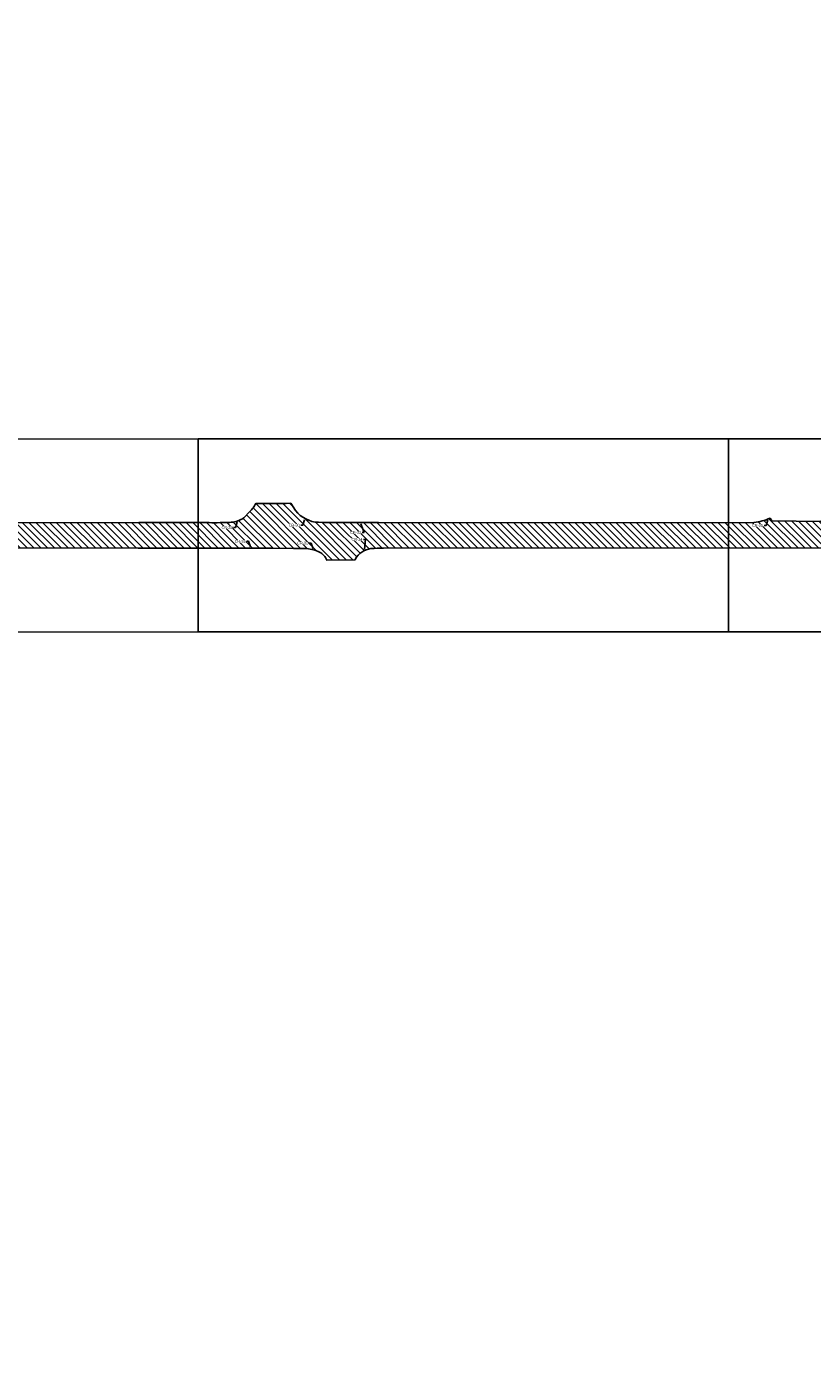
# Model space of a CAD drawing. Extents: x 101126 to 122237, y 252385 to 269910.
# Tile 4 of 8: x 108264 to 109079, y 256555 to 257935. Entities that reach past the tile are written whole.
import ezdxf
from ezdxf import colors
from ezdxf.entities.mleader import LeaderData, LeaderLine
from ezdxf.math import Vec2, Vec3

# ---------------------------------------------------------------- set-up
doc = ezdxf.new("R2010")
doc.units = 0
doc.header["$MEASUREMENT"] = 0
doc.layers.add('_VPort', color=7, linetype='Continuous', plot=False)
doc.layers.add('C_P-AN-Text-Titles', color=1, linetype='Continuous')
doc.layers.add('C_P-PV-Road-Asph', color=9, linetype='Continuous')
doc.styles.add('CT_P-Text', font='arial.ttf')

msp = doc.modelspace()

# ---------------------------------------------------------------- hatches: boundary and pattern name
at = {"transparency": 33554610}
h = msp.add_hatch(dxfattribs=at)
h.set_pattern_fill('ANSI31', color=5, scale=40, angle=90)
h.set_pattern_definition([(135, (0, 0), (-3.535533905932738, -3.535533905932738), [])])
edge = h.paths.add_edge_path()
edge.add_line((109846.38886, 257420.553), (109372.27445, 257420.67712))
edge.add_line((109372.27445, 257420.67712), (109111.87812, 257421.04073))
edge.add_arc((109112.7443705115, 257473.5633183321), 52.52973134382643, 245.2612869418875, 269.05511132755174, ccw=False)
edge.add_line((109090.7616849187, 257425.85447), (109086.8762599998, 257421.8415000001))
edge.add_line((109086.8762599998, 257421.8415000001), (109036.4489209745, 257422.3629401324))
edge.add_line((109036.4489209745, 257422.3629401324), (109034.7790399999, 257425.2496699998))
edge.add_arc((109011.8791815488, 257476.4993635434), 56.13318631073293, 276.28679604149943, 294.0764853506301, ccw=False)
edge.add_line((109018.0260599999, 257420.7037499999), (109009.7345699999, 257420.5466))
edge.add_line((109009.7345699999, 257420.5466), (108628.7481200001, 257420.7121600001))
edge.add_arc((108613.7988216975, 261322.2060011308), 3901.52248153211, 269.30818764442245, 270.21953834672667, ccw=False)
edge.add_arc((108567.7857300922, 257452.4102085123), 31.46132615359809, 217.690533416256, 268.0066773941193, ccw=False)
edge.add_line((108542.88961, 257433.1748699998), (108537.9396099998, 257440.8043499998))
edge.add_line((108537.9396099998, 257440.8043499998), (108533.2181399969, 257440.5185799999))
edge.add_line((108533.2181399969, 257440.5185799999), (108501.9748047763, 257440.52553))
edge.add_line((108501.9748047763, 257440.52553), (108501.7333809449, 257440.5255795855))
edge.add_arc((108467.664830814, 257459.2538350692), 38.87690395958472, 314.93038051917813, 331.20140570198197, ccw=False)
edge.add_line((108495.12153, 257431.73033), (108489.3218899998, 257425.5090399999))
edge.add_arc((108473.404338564, 257450.20557727), 29.38175278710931, 275.093306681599, 302.80281809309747, ccw=False)
edge.add_arc((108472.9124680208, 257447.1079436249), 26.35112224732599, 270.3489196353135, 276.75674293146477, ccw=False)
edge.add_arc((108458.3549058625, 258021.6175622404), 601.0404838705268, 269.2425429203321, 271.4031759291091, ccw=False)
edge.add_line((108450.40931, 257420.6296000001), (108380.55026, 257420.62507))
edge.add_line((108380.55026, 257420.62507), (108220.47733, 257420.43847))
edge.add_line((108220.47733, 257420.43847), (108001.16123, 257420.4272))
edge.add_line((108001.16123, 257420.4272), (107865.2452199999, 257420.9671700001))
edge.add_arc((107863.9640055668, 257488.6986337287), 67.74358042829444, 256.5145963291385, 271.08368285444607, ccw=False)
edge.add_line((107848.1663624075, 257422.8227871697), (107847.7705199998, 257422.0673699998))
edge.add_line((107847.7705199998, 257422.0673699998), (107788.6564500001, 257422.6603299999))
edge.add_line((107788.6564500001, 257422.6603299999), (107787.5926899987, 257423.9062400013))
edge.add_arc((107774.4718461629, 257448.9164275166), 28.24298182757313, 269.52653036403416, 297.68240078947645, ccw=False)
edge.add_line((107774.23846, 257420.67441), (107760.7521000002, 257420.47235))
edge.add_line((107760.7521000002, 257420.47235), (107746.48204, 257420.45807))
edge.add_line((107746.48204, 257420.45807), (107644.73583, 257420.59632))
edge.add_line((107644.73583, 257420.59632), (107385.0601636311, 257421.1356369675))
edge.add_line((107385.0601636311, 257421.1356369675), (107072.32138, 257424.71702))
edge.add_line((107072.32138, 257424.71702), (106771.82483, 257428.44003))
edge.add_line((106771.82483, 257428.44003), (106469.80887, 257432.45792))
edge.add_line((106469.80887, 257432.45792), (106311.35226, 257434.3229599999))
edge.add_line((106311.35226, 257434.3229599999), (106156.9460634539, 257437.0587132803))
edge.add_arc((106168.03107392, 257876.6465030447), 439.7275319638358, 263.09607192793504, 268.55548821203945, ccw=False)
edge.add_arc((106157.953848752, 257751.9985978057), 314.8114820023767, 259.4399805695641, 262.1898305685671, ccw=False)
edge.add_arc((106103.9981601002, 257460.0185828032), 17.89450360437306, 223.2482562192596, 257.94142078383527, ccw=False)
edge.add_arc((106129.7070459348, 257466.0833693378), 42.85846174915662, 184.2076310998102, 205.3140464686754, ccw=False)
edge.add_line((106086.9641, 257462.9388000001), (106060.5631599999, 257462.1208700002))
edge.add_line((106060.5631599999, 257462.1208700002), (106060.4704962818, 257462.1179991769))
edge.add_line((106060.4704962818, 257462.1179991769), (106059.85338, 257456.39414))
edge.add_arc((106042.2342650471, 257461.9343742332), 18.4696347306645, 303.1983399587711, 342.5445307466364, ccw=False)
edge.add_arc((106040.2528754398, 257469.8836304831), 26.34446534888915, 286.5023185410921, 297.32780011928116, ccw=False)
edge.add_arc((106022.366429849, 257518.9424833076), 78.52902718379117, 278.3188527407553, 288.84816886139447, ccw=False)
edge.add_arc((105996.916924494, 257633.2075486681), 195.465376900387, 279.7540630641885, 280.85511142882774, ccw=False)
edge.add_arc((105961.4809956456, 257954.250270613), 518.236418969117, 271.82102837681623, 277.60128005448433, ccw=False)
edge.add_arc((106005.7438334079, 256773.3190667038), 663.5389013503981, 92.40072665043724, 99.49391964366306)
edge.add_arc((106006.8711123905, 256782.6357595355), 654.5411135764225, 99.72576422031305, 131.2866154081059)
edge.add_arc((106723.385612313, 255952.1054814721), 1751.418091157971, 130.9724457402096, 133.0041682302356)
edge.add_line((105528.8281644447, 257232.9246856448), (105363.85315, 257079.74111))
edge.add_arc((101373.2285105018, 261335.046223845), 5833.755790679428, 311.152191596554, 313.1615330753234, ccw=False)
edge.add_line((105212.1980443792, 256942.436573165), (105175.0069437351, 256911.3763828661))
edge.add_arc((97623.56964304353, 266741.8397221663), 12396.05642015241, 306.39417645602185, 307.5302798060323, ccw=False)
edge.add_line((104978.60949, 256763.58318), (104814.31716, 256641.55946))
edge.add_line((104814.31716, 256641.55946), (104617.8694702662, 256496.1569450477))
edge.add_arc((104167.9617540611, 257130.9568710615), 778.0667703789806, 301.61819379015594, 305.326702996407, ccw=False)
edge.add_line((104575.8681899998, 256468.3859399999), (104564.6526499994, 256462.1915699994))
edge.add_arc((104556.3987818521, 256475.3561784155), 15.53812260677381, 281.9293659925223, 302.08664571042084, ccw=False)
edge.add_arc((104555.6944157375, 256475.3738532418), 15.71596941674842, 228.472981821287, 284.42929152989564, ccw=False)
edge.add_line((104545.2751500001, 256463.6082000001), (104520.5087799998, 256448.2754500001))
edge.add_arc((104489.6277477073, 256446.0161245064), 30.96357064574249, -25.909650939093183, 4.184432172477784, ccw=False)
edge.add_arc((104428.9846279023, 256491.6879666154), 106.4709676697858, 315.41437194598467, 326.2180372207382, ccw=False)
edge.add_arc((104177.5584568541, 256747.3958179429), 465.0715690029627, 304.26011826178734, 314.7218679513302, ccw=False)
edge.add_line((104439.370911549, 256363.0186556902), (104358.83242, 256302.53442))
edge.add_line((104358.83242, 256302.53442), (104227.78033, 256205.30837))
edge.add_line((104227.78033, 256205.30837), (104189.66156, 256176.84877))
edge.add_line((104189.66156, 256176.84877), (104108.08878, 256115.6142))
edge.add_line((104108.08878, 256115.6142), (103893.23866, 255954.46749))
edge.add_line((103893.23866, 255954.46749), (103678.9107589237, 255795.1935873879))
edge.add_arc((103538.5088711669, 255974.114219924), 227.4319301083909, 298.51708683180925, 308.12184530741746, ccw=False)
edge.add_arc((103590.8728213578, 255876.1087291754), 116.3199459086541, 291.33554519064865, 298.9007921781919, ccw=False)
edge.add_arc((103617.709166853, 255800.5380128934), 36.25071974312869, 260.7771210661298, 295.2863873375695, ccw=False)
edge.add_line((103611.899070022, 255764.7559299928), (103580.30528, 255736.59662))
edge.add_arc((103542.7597750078, 255740.166479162), 37.71483580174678, 311.3434718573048, 354.5685956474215, ccw=False)
edge.add_line((103567.6731199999, 255711.8515699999), (103560.38486, 255706.19877))
edge.add_line((103560.38486, 255706.19877), (103422.4608133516, 255603.5308315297))
edge.add_line((103422.4608133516, 255603.5308315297), (103288.7934, 255503.54088))
edge.add_line((103288.7934, 255503.54088), (103149.8592, 255400.40835))
edge.add_line((103149.8592, 255400.40835), (102969.03925, 255265.51702))
edge.add_line((102969.03925, 255265.51702), (102775.4983, 255120.9416))
edge.add_line((102775.4983, 255120.9416), (102732.683936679, 255089.5678769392))
edge.add_line((102732.683936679, 255089.5678769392), (102682.6836043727, 255051.4528257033))
edge.add_line((102682.6836043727, 255051.4528257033), (102645.1016957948, 255024.800356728))
edge.add_arc((102533.9845495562, 255195.8748478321), 203.9938766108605, 298.28467608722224, 303.00472827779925, ccw=False)
edge.add_line((102630.6475999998, 255016.2370000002), (102618.69783, 255011.37243))
edge.add_line((102618.69783, 255011.37243), (102618.62739, 255010.2905999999))
edge.add_line((102618.62739, 255010.2905999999), (102579.0854400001, 254980.3394999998))
edge.add_line((102579.0854400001, 254980.3394999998), (102578.0715100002, 254980.4389599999))
edge.add_arc((102508.2939521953, 255026.5687024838), 83.6472397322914, 315.8585531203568, 326.5314241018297, ccw=False)
edge.add_arc((102418.7131140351, 255118.1210743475), 211.7184167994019, 305.2326512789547, 314.96191985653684, ccw=False)
edge.add_line((102540.8530221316, 254945.1860262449), (102496.24198884, 254912.1038404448))
edge.add_line((102496.24198884, 254912.1038404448), (102457.7604546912, 254883.9615852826))
edge.add_line((102457.7604546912, 254883.9615852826), (102441.2234048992, 254871.7690664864))
edge.add_line((102441.2234048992, 254871.7690664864), (102345.03112, 254799.57571))
edge.add_arc((95065.56910065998, 264366.8328122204), 12021.77090744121, 306.35847279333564, 307.26650532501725, ccw=False)
edge.add_line((102192.49992, 254685.41593), (101936.21917, 254494.33904))
edge.add_line((101936.21917, 254494.33904), (101764.64514, 254366.45085))
edge.add_arc((106792.6372577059, 247529.0720135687), 8487.075708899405, 126.3295871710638, 127.1135571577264)
edge.add_arc((103114.8252905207, 252319.8201122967), 2447.91867319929, 126.127718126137, 129.0991710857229)
edge.add_arc((101768.765485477, 253958.8877758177), 327.1810301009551, 127.1873454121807, 134.305266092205)
edge.add_arc((102388.0338994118, 253248.2133265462), 1269.423582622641, 131.90216927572, 135.6970389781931)
edge.add_arc((101332.682215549, 254272.0730178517), 201.0107259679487, 311.1537068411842, 316.94583275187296, ccw=False)
edge.add_arc((101262.2206704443, 254349.3010796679), 305.5369280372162, 300.27959001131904, 311.57216385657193, ccw=False)
edge.add_arc((101387.3271153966, 254137.5276061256), 59.58671790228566, 275.67622555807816, 299.06948374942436, ccw=False)
edge.add_arc((101388.9277137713, 254109.1918714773), 31.25503654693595, 248.2332430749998, 277.89463645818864, ccw=False)
edge.add_arc((101404.7155450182, 254146.5274471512), 71.78786475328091, 241.81499183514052, 247.5811117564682, ccw=False)
edge.add_line((101370.8086899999, 254083.2516799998), (101347.7330605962, 254057.7055514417))
edge.add_line((101347.7330605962, 254057.7055514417), (101356.37888, 254046.60293))
edge.add_arc((101277.3416202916, 253980.6095395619), 102.9660915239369, 27.556079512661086, 39.86071902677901, ccw=False)
edge.add_arc((101325.4254564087, 254009.817258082), 46.96702580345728, -18.632958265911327, 23.098931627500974, ccw=False)
edge.add_arc((101189.0527883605, 254084.8181244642), 202.0348592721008, 329.573774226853, 333.54450541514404, ccw=False)
edge.add_line((101363.2638015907, 253982.5019125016), (101342.9508048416, 253946.699353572))
edge.add_arc((102250.2071780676, 253439.434751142), 1039.438071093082, 150.7895993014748, 161.3411629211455)
edge.add_arc((102181.4063243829, 253473.3029013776), 963.4705394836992, 161.940400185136, 173.6113101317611)
edge.add_line((101223.9190297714, 253580.5109286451), (101218.96287135, 253522.759590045))
edge.add_arc((105773.8433517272, 253360.2235605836), 4557.779519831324, 177.9563286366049, 179.9575477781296)
edge.add_line((101216.065082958, 253363.6005606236), (101213.80853, 253052.79012))
edge.add_line((101213.80853, 253052.79012), (101213.3265, 252983.5407099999))
edge.add_line((101213.3265, 252983.5407099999), (101213.2861799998, 252972.42545))
edge.add_line((101213.2861799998, 252972.42545), (101213.0941176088, 252963.4017099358))
edge.add_line((101213.0941176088, 252963.4017099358), (101213.0015199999, 252952.1601999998))
edge.add_line((101213.0015199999, 252952.1601999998), (101212.48257, 252840.11261))
edge.add_line((101212.48257, 252840.11261), (101210.2773, 252536.85623))
edge.add_line((101210.2773, 252536.85623), (101209.1559432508, 252384.991542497))
edge.add_line((101209.1559432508, 252384.991542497), (101235.7444909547, 252384.991542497))
edge.add_line((101235.7444909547, 252384.991542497), (101236.74223, 252528.3960299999))
edge.add_line((101236.74223, 252528.3960299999), (101237.4451000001, 252642.22144))
edge.add_arc((101901.819383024, 252633.8630050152), 664.4268593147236, 178.2923851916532, 179.2792048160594, ccw=False)
edge.add_arc((101262.854079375, 252652.6416300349), 25.18717918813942, 156.5940389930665, 177.6774991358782, ccw=False)
edge.add_arc((101256.3751476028, 252655.692280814), 18.03094179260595, 111.38037561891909, 157.311917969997, ccw=False)
edge.add_line((101249.8018259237, 252672.4823464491), (101249.7075800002, 252702.9749699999))
edge.add_arc((101269.0541886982, 252726.7243942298), 30.63211418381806, 198.4366428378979, 230.8332645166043, ccw=False)
edge.add_arc((101316.2557664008, 252734.1476592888), 78.15748474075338, 181.0022898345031, 192.6460676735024, ccw=False)
edge.add_line((101238.1102399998, 252732.7805000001), (101238.12426, 252744.7560399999))
edge.add_line((101238.12426, 252744.7560399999), (101238.82494, 252872.22501))
edge.add_line((101238.82494, 252872.22501), (101239.4122299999, 252949.0291900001))
edge.add_line((101239.4122299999, 252949.0291900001), (101239.5903500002, 252984.71753))
edge.add_line((101239.5903500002, 252984.71753), (101239.71404, 253052.50261))
edge.add_line((101239.71404, 253052.50261), (101241.7874806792, 253337.3974572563))
edge.add_line((101241.7874806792, 253337.3974572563), (101243.6299795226, 253489.5051646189))
edge.add_arc((102349.5544289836, 253456.4263722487), 1106.419041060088, 172.0186789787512, 178.2867633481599, ccw=False)
edge.add_arc((102290.2738638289, 253444.7827162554), 1049.515500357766, 160.8405117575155, 170.9397568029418, ccw=False)
edge.add_line((101298.8924294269, 253789.2324760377), (101304.64374, 253805.40518))
edge.add_arc((102178.8077014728, 253470.9243867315), 935.9701024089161, 148.0169064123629, 159.0616821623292, ccw=False)
edge.add_arc((102141.0318254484, 253495.6752715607), 890.8192053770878, 143.8355553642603, 148.0802661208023, ccw=False)
edge.add_arc((102208.6399707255, 253467.2186313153), 962.3422560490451, 142.7199075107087, 144.8431117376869, ccw=False)
edge.add_arc((101827.5042054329, 253782.1616066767), 468.7296040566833, 134.3704433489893, 145.1331483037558, ccw=False)
edge.add_arc((102179.9082653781, 253475.0521779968), 935.4339917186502, 128.9088764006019, 136.646512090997, ccw=False)
edge.add_arc((102387.3691015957, 253241.3817089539), 1247.65270160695, 125.87860771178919, 129.5825892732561, ccw=False)
edge.add_line((101656.15744, 254252.30543), (101779.71905, 254345.0101))
edge.add_line((101779.71905, 254345.0101), (101951.63608, 254473.37097))
edge.add_arc((144284.2719774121, 197988.450298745), 70587.52244739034, 126.590135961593, 126.84973206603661, ccw=False)
edge.add_arc((159728.9163194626, 177994.6439188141), 95848.51384477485, 126.76490709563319, 126.87872731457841, ccw=False)
edge.add_arc((114365.1745996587, 238722.7054307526), 20047.68081971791, 126.22984728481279, 126.78475241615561, ccw=False)
edge.add_arc((103459.5781130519, 253636.4824035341), 1572.050486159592, 123.59404477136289, 126.8641131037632, ccw=False)
edge.add_line((102589.7547599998, 254945.9670600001), (102601.3506199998, 254952.2699399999))
edge.add_arc((102615.9029049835, 254926.332637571), 29.74075748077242, 102.72600936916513, 119.29487534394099, ccw=False)
edge.add_arc((102614.5024770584, 254942.4205241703), 13.91112760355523, 84.18383648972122, 111.73342848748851, ccw=False)
edge.add_line((102615.9121883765, 254956.2600395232), (102652.4598000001, 254985.52065))
edge.add_line((102652.4598000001, 254985.52065), (102652.8316833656, 254985.3446165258))
edge.add_arc((102671.9913800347, 254979.2193483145), 20.11499160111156, 135.9706731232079, 162.2711573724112, ccw=False)
edge.add_line((102657.5290199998, 254993.1998000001), (102664.9802799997, 255001.4433399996))
edge.add_arc((102846.6744466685, 254828.4818444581), 250.8554347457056, 126.15003045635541, 136.4105065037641, ccw=False)
edge.add_line((102698.6944077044, 255031.0413596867), (102855.72, 255147.91014))
edge.add_line((102855.72, 255147.91014), (102899.7763176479, 255181.1579054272))
edge.add_line((102899.7763176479, 255181.1579054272), (102984.99328, 255244.7227))
edge.add_line((102984.99328, 255244.7227), (103104.08119, 255333.60312))
edge.add_arc((108241.6562225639, 248532.4913583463), 8523.485109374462, 126.12480426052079, 127.06748072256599, ccw=False)
edge.add_arc((-85849.13028831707, 509508.3312100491), 316714.6604500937, 306.6524409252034, 306.6722723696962)
edge.add_arc((-126830.6688389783, 564656.5326742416), 385422.7893046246, 306.662356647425, 306.6821880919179)
edge.add_line((103411.60329, 255562.33564), (103507.03882, 255633.75799))
edge.add_line((103507.03882, 255633.75799), (103602.78955, 255705.27062))
edge.add_line((103602.78955, 255705.27062), (103637.6082100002, 255731.14885))
edge.add_line((103637.6082100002, 255731.14885), (103660.0802799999, 255748.122))
edge.add_line((103660.0802799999, 255748.122), (103681.9803585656, 255764.9288741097))
edge.add_line((103681.9803585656, 255764.9288741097), (103707.4795870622, 255784.0707480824))
edge.add_arc((103835.9683195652, 255620.1790121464), 208.2543048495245, 117.4285795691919, 128.0959289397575, ccw=False)
edge.add_arc((103789.0663053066, 255715.0896435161), 102.4292500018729, 105.0240465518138, 118.59792134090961, ccw=False)
edge.add_arc((103768.1083400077, 255782.4908958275), 32.01915052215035, 62.508082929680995, 100.06202066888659, ccw=False)
edge.add_line((103782.8891315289, 255810.8943146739), (103810.6396699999, 255826.9420100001))
edge.add_arc((103839.8234694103, 255836.2881157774), 30.64382223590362, 181.1007363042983, 197.7576534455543, ccw=False)
edge.add_arc((103838.8340978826, 255837.4497487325), 29.70041548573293, 153.497859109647, 183.3785216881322, ccw=False)
edge.add_arc((103981.1843334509, 255742.6465991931), 200.5328332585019, 143.6034040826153, 147.3948545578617, ccw=False)
edge.add_arc((103996.5726565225, 255712.0416964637), 231.5989184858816, 132.4577851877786, 139.7650160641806, ccw=False)
edge.add_line((103840.2325459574, 255882.9095660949), (103888.68856, 255918.66745))
edge.add_line((103888.68856, 255918.66745), (104020.62082, 256015.44016))
edge.add_line((104020.62082, 256015.44016), (104042.0457891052, 256027.61315))
edge.add_arc((104080.439096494, 255962.9893743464), 75.16833397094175, 108.89311474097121, 120.7147580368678, ccw=False)
edge.add_arc((104063.2604175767, 256014.2266446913), 21.13168616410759, 69.46806847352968, 109.8086574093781, ccw=False)
edge.add_line((104070.6719200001, 256034.0159800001), (104074.1626, 256032.5344899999))
edge.add_line((104074.1626, 256032.5344899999), (104100.4256, 256051.22454))
edge.add_arc((104129.3050453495, 256055.5249285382), 29.19787158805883, 157.334738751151, 188.4695813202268, ccw=False)
edge.add_arc((104147.9912222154, 256043.5924831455), 51.18110637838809, 132.6569065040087, 153.0653009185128, ccw=False)
edge.add_arc((104258.0503124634, 255954.3541970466), 192.477671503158, 128.8567047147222, 138.7623614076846, ccw=False)
edge.add_line((104137.2946712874, 256104.239917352), (104155.9438847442, 256118.5403367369))
edge.add_line((104155.9438847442, 256118.5403367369), (104171.91825, 256130.39808))
edge.add_line((104171.91825, 256130.39808), (104209.14071, 256158.3215))
edge.add_line((104209.14071, 256158.3215), (104270.98241, 256204.38955))
edge.add_line((104270.98241, 256204.38955), (104444.1287400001, 256331.5761500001))
edge.add_arc((104484.9955539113, 256259.4907793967), 82.86372628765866, 113.1168534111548, 119.54987360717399, ccw=False)
edge.add_line((104452.4626199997, 256335.7010499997), (104466.13216, 256338.88495))
edge.add_arc((104473.0782365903, 256316.2305272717), 23.69537611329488, 71.7290464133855, 107.0460725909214, ccw=False)
edge.add_arc((104455.2717324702, 256275.5933127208), 67.99428580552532, 64.6275157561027, 68.21417829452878, ccw=False)
edge.add_line((104484.4073700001, 256337.0289500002), (104485.4942600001, 256338.74743))
edge.add_arc((104425.1814904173, 256256.7989137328), 101.7506240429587, 48.76714043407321, 53.647538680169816, ccw=False)
edge.add_line((104492.2474500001, 256333.3191499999), (104565.5712799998, 256385.4991199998))
edge.add_arc((104598.3561952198, 256404.0484875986), 37.66868333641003, 201.7868625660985, 209.5007347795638, ccw=False)
edge.add_arc((104589.5058341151, 256401.1381493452), 28.37628594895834, 178.559976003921, 202.9628932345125, ccw=False)
edge.add_line((104561.13851, 256401.85126), (104561.2549159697, 256405.7824769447))
edge.add_arc((104590.7861789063, 256403.5655483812), 29.61435906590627, 145.448421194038, 175.7068262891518, ccw=False)
edge.add_arc((104583.5641255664, 256411.5697574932), 19.28881999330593, 137.6722215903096, 152.8846873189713, ccw=False)
edge.add_line((104569.3038099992, 256424.5582899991), (104575.5040699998, 256430.5936500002))
edge.add_line((104575.5040699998, 256430.5936500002), (104613.10175, 256459.90865))
edge.add_line((104613.10175, 256459.90865), (104739.86258, 256553.86595))
edge.add_line((104739.86258, 256553.86595), (104829.69371, 256620.3163))
edge.add_line((104829.69371, 256620.3163), (104994.70305, 256742.84428))
edge.add_line((104994.70305, 256742.84428), (105101.54483, 256822.76047))
edge.add_line((105101.54483, 256822.76047), (105188.0999647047, 256888.6951230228))
edge.add_arc((103336.2137120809, 259141.646042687), 2916.379697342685, 309.4196066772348, 313.4381901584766)
edge.add_line((105341.4337188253, 257024.014520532), (105380.63643, 257059.78554))
edge.add_line((105380.63643, 257059.78554), (105542.0836, 257209.29806))
edge.add_arc((106100.2355783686, 256647.1680828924), 792.1639616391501, 120.4038086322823, 134.7965498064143, ccw=False)
edge.add_arc((105800.7999920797, 257165.5660035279), 193.557838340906, 112.36869070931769, 121.6173659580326, ccw=False)
edge.add_line((105727.1386337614, 257344.5594142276), (105770.2708704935, 257364.0282765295))
edge.add_arc((105947.6252501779, 256963.4856345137), 438.0513486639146, 103.39754461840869, 113.8830567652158, ccw=False)
edge.add_arc((106055.8126502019, 256555.3098068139), 860.2528226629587, 99.75863620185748, 104.10797428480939, ccw=False)
edge.add_arc((106046.486403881, 256340.9626928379), 1070.885674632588, 88.42585659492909, 97.32229221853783, ccw=False)
edge.add_line((106075.9042, 257411.44423), (106211.96324, 257409.55084))
edge.add_line((106211.96324, 257409.55084), (106473.32569, 257405.92174))
edge.add_line((106473.32569, 257405.92174), (106772.64872, 257402.32259))
edge.add_line((106772.64872, 257402.32259), (106885.58241, 257400.7127))
edge.add_line((106885.58241, 257400.7127), (107072.31004, 257398.59652))
edge.add_line((107072.31004, 257398.59652), (107357.4302726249, 257395.5728580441))
edge.add_line((107357.4302726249, 257395.5728580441), (107746.56796, 257393.89504))
edge.add_line((107746.56796, 257393.89504), (107771.1857699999, 257393.79036))
edge.add_arc((107775.0397460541, 257255.7853984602), 138.0587648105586, 86.99446593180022, 91.59964673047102, ccw=False)
edge.add_arc((107781.9247177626, 257372.4990452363), 21.15817273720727, 17.75599663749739, 89.04192228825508, ccw=False)
edge.add_line((107802.0749973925, 257378.9515257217), (107832.4113129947, 257378.8502377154))
edge.add_line((107832.4113129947, 257378.8502377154), (107833.5148499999, 257381.3213999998))
edge.add_arc((107852.4367618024, 257371.8825693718), 21.14545506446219, 102.90908026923, 153.488570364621, ccw=False)
edge.add_arc((107863.1386938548, 257309.1046039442), 84.80378601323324, 90.52277672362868, 100.48052816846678, ccw=False)
edge.add_line((107862.3649399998, 257393.9048600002), (108000.15194, 257394.20527))
edge.add_line((108000.15194, 257394.20527), (108222.24721, 257394.53319))
edge.add_line((108222.24721, 257394.53319), (108379.74466, 257394.25391))
edge.add_line((108379.74466, 257394.25391), (108475.7645899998, 257394.2870899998))
edge.add_line((108475.7645899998, 257394.2870899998), (108519.5356000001, 257394.1237400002))
edge.add_line((108519.5356000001, 257394.1237400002), (108540.5957499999, 257393.87751))
edge.add_arc((108543.1621819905, 257118.5978520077), 275.2916211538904, 87.65294075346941, 90.53415302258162, ccw=False)
edge.add_arc((108552.1123606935, 257358.8612490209), 34.87478022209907, 63.34269158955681, 86.17958028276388, ccw=False)
edge.add_arc((108559.9482427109, 257375.5299570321), 16.46912899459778, 22.566878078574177, 61.688223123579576, ccw=False)
edge.add_line((108575.1563670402, 257381.8501757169), (108604.5764, 257382.05175))
edge.add_line((108604.5764, 257382.05175), (108604.74579, 257382.47711))
edge.add_arc((108622.9749040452, 257373.450328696), 20.34166609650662, 95.84193278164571, 153.6560833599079, ccw=False)
edge.add_arc((108638.472357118, 257168.7246817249), 225.646590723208, 91.14190444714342, 94.46533305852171, ccw=False)
edge.add_line((108633.9755199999, 257394.3264600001), (109292.54105, 257394.45152))
edge.add_line((109292.54105, 257394.45152), (109372.22844, 257394.21154))
edge.add_line((109372.22844, 257394.21154), (109409.2566800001, 257394.0353199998))
edge.add_arc((109407.109766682, 257371.7170073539), 22.42133618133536, 26.36438924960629, 84.50533088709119, ccw=False)
edge.add_line((109427.1990134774, 257381.6738381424), (109458.5680438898, 257381.6222911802))
edge.add_arc((109480.1096390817, 257369.6919263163), 24.62466099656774, 101.53623920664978, 151.0210347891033, ccw=False)
edge.add_line((109475.1850100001, 257393.8191300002), (109476.94155, 257393.89046))
edge.add_line((109476.94155, 257393.89046), (109605.8931348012, 257394.5437860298))
edge.add_line((109605.8931348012, 257394.5437860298), (109791.92765, 257394.29521))
edge.add_line((109791.92765, 257394.29521), (109847.99963, 257394.4042))
edge.add_line((109847.99963, 257394.4042), (109853.0168574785, 257393.9706186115))
edge.add_line((109853.0168574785, 257393.9706186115), (109921.890894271, 257394.5131299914))
edge.add_line((109921.890894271, 257394.5131299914), (109924.14098, 257394.51318))
edge.add_line((109924.14098, 257394.51318), (110089.9846637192, 257394.6355522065))
edge.add_line((110089.9846637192, 257394.6355522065), (110093.51945, 257394.01237))
edge.add_line((110093.51945, 257394.01237), (110098.6716346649, 257394.5809087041))
edge.add_line((110098.6716346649, 257394.5809087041), (110270.42517, 257394.5679))
edge.add_line((110270.42517, 257394.5679), (110315.0970800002, 257394.6193900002))
edge.add_line((110315.0970800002, 257394.6193900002), (110359.8251999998, 257394.5827199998))
edge.add_line((110359.8251999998, 257394.5827199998), (110750.7013704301, 257394.4159712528))
edge.add_line((110750.7013704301, 257394.4159712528), (110835.3081096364, 257392.1191987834))
edge.add_line((110835.3081096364, 257392.1191987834), (110970.87645, 257390.33145))
edge.add_line((110970.87645, 257390.33145), (111042.9015099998, 257390.8572300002))
edge.add_line((111042.9015099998, 257390.8572300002), (111050.72064, 257390.9348399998))
edge.add_arc((111041.2994333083, 257343.6622963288), 48.20220452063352, 49.47379741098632, 78.72888345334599, ccw=False)
edge.add_arc((111040.1202742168, 257341.3782130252), 50.70797716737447, 11.77517183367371, 50.13808825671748, ccw=False)
edge.add_line((111089.7611482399, 257351.7262840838), (111112.4756939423, 257351.7262840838))
edge.add_line((111112.4756939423, 257351.7262840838), (111112.5409977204, 257365.5721342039))
edge.add_arc((111131.4634800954, 257365.3416394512), 18.92388615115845, 162.0758607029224, 179.3021146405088, ccw=False)
edge.add_arc((111117.7148300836, 257368.3097690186), 5.125996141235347, 31.447189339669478, 146.1425550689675, ccw=False)
edge.add_arc((111100.7577534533, 257362.1929025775), 23.07077900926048, 5.5374122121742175, 22.398850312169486, ccw=False)
edge.add_line((111123.7208704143, 257364.4191333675), (111123.6962715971, 257351.7262840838))
edge.add_line((111123.6962715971, 257351.7262840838), (111145.8223789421, 257351.7262840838))
edge.add_arc((111201.1079700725, 257337.0522927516), 57.19984797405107, 132.0513623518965, 165.1352032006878, ccw=False)
edge.add_arc((111185.0482744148, 257358.9129176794), 30.332571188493, 106.69018115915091, 137.1906883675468, ccw=False)
edge.add_line((111176.3368699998, 257387.9676299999), (111186.04379, 257390.00012))
edge.add_line((111186.04379, 257390.00012), (111326.5801182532, 257391.1748865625))
edge.add_arc((111302.1152042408, 258267.0723857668), 876.2391004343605, 271.5999268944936, 283.0991171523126)
edge.add_line((111500.7027917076, 257413.6335002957), (111562.7041117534, 257429.5069006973))
edge.add_line((111562.7041117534, 257429.5069006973), (111627.4090655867, 257452.6443961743))
edge.add_arc((111656.7301843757, 257370.0421309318), 87.65193797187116, 99.49810521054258, 109.54320811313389, ccw=False)
edge.add_arc((111651.4957523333, 257384.1477908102), 72.93101548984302, 52.50053156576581, 97.27030010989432, ccw=False)
edge.add_line((111695.892804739, 257442.0082674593), (111723.6510359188, 257464.5876561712))
edge.add_arc((111747.204075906, 257488.2766706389), 33.40531543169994, 178.8961354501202, 225.1649111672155, ccw=False)
edge.add_arc((111745.0612127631, 257486.6492035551), 31.33864790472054, 142.457109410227, 175.8443065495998, ccw=False)
edge.add_arc((111752.4715088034, 257468.9860865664), 48.90683750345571, 122.69294646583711, 131.2688729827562, ccw=False)
edge.add_arc((111155.601272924, 258542.8542800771), 1179.790711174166, 298.9156328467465, 318.3500325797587)
edge.add_arc((112059.7285747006, 257705.5441709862), 57.83120029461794, 56.77808486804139, 112.9666963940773, ccw=False)
edge.add_line((112091.41332, 257753.92314), (112092.9869900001, 257752.84834))
edge.add_arc((112063.3102400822, 257718.1345566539), 45.67008035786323, 9.83544834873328, 49.47292809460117, ccw=False)
edge.add_line((112108.30908, 257725.93588), (112109.5990354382, 257773.5787720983))
edge.add_arc((112105.0647473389, 257774.2959546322), 4.590655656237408, 272.4832731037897, 351.01205793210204, ccw=False)
edge.add_arc((112107.3402358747, 257789.3970930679), 19.79669665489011, 245.89079987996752, 263.9788497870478, ccw=False)
edge.add_line((112099.25374, 257771.32729), (112095.6202900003, 257773.2804999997))
edge.add_line((112095.6202900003, 257773.2804999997), (112087.9486400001, 257776.6407400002))
edge.add_arc((112053.1882736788, 257687.2722527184), 95.89061260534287, 68.74617847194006, 80.47506578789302)
edge.add_arc((112069.8304321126, 257787.1898331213), 5.404725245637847, 133.0818248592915, 261.7612694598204, ccw=False)
edge.add_line((112066.1387771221, 257791.137330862), (112092.1193200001, 257818.08916))
edge.add_arc((112180.672836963, 257735.6457589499), 120.9902464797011, 129.2874126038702, 137.046440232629, ccw=False)
edge.add_arc((112104.968463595, 257825.9270289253), 3.483105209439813, 17.144934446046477, 105.11020567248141, ccw=False)
edge.add_arc((112089.4585503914, 257823.3819219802), 19.17387709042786, 1.4473732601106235, 10.736319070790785, ccw=False)
edge.add_line((112108.6263100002, 257823.8662299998), (112108.2416099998, 257934.7508099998))
edge.add_arc((111945.788715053, 257965.0417645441), 165.2527912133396, 334.6113886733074, 349.43792360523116, ccw=False)
edge.add_arc((112291.0818768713, 257793.7788313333), 220.2232941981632, 152.8741969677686, 157.1939293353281)
edge.add_arc((111973.2286625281, 257942.1791441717), 131.0099937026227, 316.32778137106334, 331.23777362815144, ccw=False)
edge.add_line((112067.98846, 257851.71258), (111929.09789, 257696.4897799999))
edge.add_arc((111330.4518845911, 258267.3186613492), 827.1775211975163, 297.2248776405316, 316.3625802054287, ccw=False)
edge.add_line((111708.8724199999, 257531.7776699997), (111701.21942, 257527.62598))
edge.add_line((111701.21942, 257527.62598), (111697.7166199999, 257524.92418))
edge.add_line((111697.7166199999, 257524.92418), (111620.7236600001, 257489.92717))
edge.add_line((111620.7236600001, 257489.92717), (111612.0681099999, 257486.4125199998))
edge.add_arc((111296.0136823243, 258279.1835226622), 853.4496258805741, 268.350242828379, 291.7357124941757, ccw=False)
edge.add_line((111271.44311, 257426.08766), (111162.91341, 257426.1743600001))
edge.add_line((111162.91341, 257426.1743600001), (111146.2199599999, 257426.0923799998))
edge.add_arc((111152.5442865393, 257459.7343260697), 34.23123780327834, 210.9646925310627, 259.3532633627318, ccw=False)
edge.add_arc((111167.3593352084, 257465.5159527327), 49.9807073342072, 198.4487422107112, 207.9083922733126, ccw=False)
edge.add_line((111119.9472792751, 257449.6992508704), (111081.73557, 257449.71478))
edge.add_line((111081.73557, 257449.71478), (111079.2883899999, 257442.4200200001))
edge.add_line((111079.2883899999, 257442.4200200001), (111077.0210799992, 257439.2615099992))
edge.add_line((111077.0210799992, 257439.2615099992), (111064.9321699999, 257429.8177399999))
edge.add_arc((111053.1062834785, 257447.5864340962), 21.34427515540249, 270.12532366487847, 303.6455990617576, ccw=False)
edge.add_line((111053.1529700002, 257426.2422099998), (111044.27844, 257426.2398399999))
edge.add_line((111044.27844, 257426.2398399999), (110970.62062, 257425.55323))
edge.add_line((110970.62062, 257425.55323), (110935.4585655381, 257425.7916124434))
edge.add_line((110935.4585655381, 257425.7916124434), (110809.3549999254, 257422.8134712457))
edge.add_line((110809.3549999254, 257422.8134712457), (110800.0485583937, 257420.9140757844))
edge.add_line((110800.0485583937, 257420.9140757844), (110687.0599345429, 257420.7876000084))
edge.add_line((110687.0599345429, 257420.7876000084), (110365.8624200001, 257420.8617099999))
edge.add_line((110365.8624200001, 257420.8617099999), (110313.00991, 257420.5408999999))
edge.add_line((110313.00991, 257420.5408999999), (110271.01772, 257420.67155))
edge.add_line((110271.01772, 257420.67155), (109869.68423, 257420.51302))
edge.add_line((109869.68423, 257420.51302), (109846.38886, 257420.553))

# ---------------------------------------------------------------- linework, layer by layer
at = {"layer": '_VPort', "color": 40, "flags": 128}
for points in [[(107891.7438521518, 257507.2305982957), (108441.7438402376, 257507.3450639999)], [(108441.764652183, 257407.3450661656), (108441.7438402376, 257507.3450639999), (108441.7854641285, 257307.3450683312)], [(108991.7438283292, 257507.459529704), (109541.7438164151, 257507.5739954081)], [(108441.7854641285, 257307.3450683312), (107891.7854760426, 257307.2306026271)], [(109541.7854403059, 257307.5739997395), (108991.7854522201, 257307.4595340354)]]:
    msp.add_lwpolyline(points, dxfattribs=at)
at = {"layer": '_VPort', "color": 6, "flags": 128}
for points in [[(108441.7438402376, 257507.3450639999), (108991.7438283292, 257507.459529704)], [(108991.7646402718, 257407.4595318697), (108991.7438283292, 257507.459529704), (108991.7854522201, 257307.4595340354)], [(108991.7854522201, 257307.4595340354), (108441.7854641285, 257307.3450683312)]]:
    msp.add_lwpolyline(points, dxfattribs=at)
at = {"layer": 'C_P-PV-Road-Asph', "color": 5, "flags": 128}
for points in [[(109846.38886, 257420.553), (109372.27445, 257420.67712), (109111.87812, 257421.04073, -0.104194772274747), (109090.7616849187, 257425.85447), (109086.8762599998, 257421.8415000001), (109036.4489209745, 257422.3629401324), (109034.7790399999, 257425.2496699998, -0.07777843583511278), (109018.0260599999, 257420.7037499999), (109009.7345699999, 257420.5466), (108628.7481200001, 257420.7121600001, -0.003976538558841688), (108566.6914099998, 257420.9679200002, -0.2231423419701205), (108542.88961, 257433.1748699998), (108537.9396099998, 257440.8043499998), (108533.2181399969, 257440.5185799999), (108501.9748047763, 257440.52553), (108501.7333809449, 257440.5255795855, -0.07111526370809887), (108495.12153, 257431.73033), (108489.3218899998, 257425.5090399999, -0.1214981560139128), (108476.0127900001, 257420.9398400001, -0.02796669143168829), (108473.07294, 257420.75731, -0.009427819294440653), (108450.40931, 257420.6296000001), (108380.55026, 257420.62507), (108220.47733, 257420.43847)], [(108222.24721, 257394.53319), (108379.74466, 257394.25391), (108475.7645899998, 257394.2870899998), (108519.5356000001, 257394.1237400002), (108540.5957499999, 257393.87751, -0.01257232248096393), (108554.4360499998, 257393.6585300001, -0.09997583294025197), (108567.7590429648, 257390.0290469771, -0.1723765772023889), (108575.1563670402, 257381.8501757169), (108604.5764, 257382.05175), (108604.74579, 257382.47711, -0.2577526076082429), (108620.9044399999, 257393.6863500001, -0.01450220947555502), (108633.9755199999, 257394.3264600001), (109292.54105, 257394.45152), (109372.22844, 257394.21154), (109409.2566800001, 257394.0353199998, -0.2592737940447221), (109427.1990134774, 257381.6738381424), (109458.5680438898, 257381.6222911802, -0.2193373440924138), (109475.1850100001, 257393.8191300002), (109476.94155, 257393.89046), (109605.8931348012, 257394.5437860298), (109791.92765, 257394.29521), (109847.99963, 257394.4042), (109853.0168574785, 257393.9706186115), (109921.890894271, 257394.5131299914)]]:
    msp.add_lwpolyline(points, format="xyb", dxfattribs=at)

# ---------------------------------------------------------------- next in the draw order: leaders
at = {"layer": 'C_P-AN-Text-Titles'}
ml = msp.add_multileader_mtext('Standard', dxfattribs=at)
ml.set_content('CR-30', color=256, style='CT_P-Text')
ml.set_leader_properties(color=256)
ml.build(insert=Vec2(0, 0))
ml.multileader.update_dxf_attribs({"text_right_attachment_type": 3, "dogleg_length": 0.1, "arrow_head_size": 1.5})
ctx = ml.context
ctx.base_point, ctx.char_height, ctx.arrow_head_size, ctx.landing_gap_size, ctx.plane_origin = Vec3(108534.9499472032, 257417.9743651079, 455.6285820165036), 2.800002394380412, 1.5, 1.200001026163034, Vec3(108552.3241801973, 257424.9093975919, 455.6285820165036)
ctx.right_attachment, ctx.text_align_type = 3, 2
notes = []
notes.append((ctx, [(0, (1, 1, 0), (108550.2711062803, 257417.9266160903, 455.6285820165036), (-1, 0), 2.000001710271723, [(0, [(108552.5043544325, 257424.9093975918, 455.6285820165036)], 0, [])])]))
ctx.mtext.insert, ctx.mtext.alignment, ctx.mtext.flow_direction = Vec3(108547.0711035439, 257419.3991957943, 455.6285820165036), 3, 5
ctx.mtext.has_bg_fill, ctx.mtext.bg_color, ctx.mtext.bg_scale_factor, ctx.mtext.bg_transparency, ctx.mtext.use_window_bg_color = 1, -1073741824, 1, 0, 1
ml = msp.add_multileader_mtext('Standard', dxfattribs=at)
ml.set_content('CR-35', color=256, style='CT_P-Text')
ml.set_leader_properties(color=256)
ml.build(insert=Vec2(0, 0))
ml.multileader.update_dxf_attribs({"text_right_attachment_type": 3, "dogleg_length": 0.1, "arrow_head_size": 1.5})
ctx = ml.context
ctx.base_point, ctx.char_height, ctx.arrow_head_size, ctx.landing_gap_size, ctx.plane_origin = Vec3(109015.1738632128, 257417.7452170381, 455.6285820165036), 2.800002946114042, 1.5, 1.200001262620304, Vec3(109032.5786590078, 257424.6802508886, 455.6285820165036)
ctx.right_attachment, ctx.text_align_type = 3, 2
notes.append((ctx, [(0, (1, 1, 0), (109030.5255846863, 257417.6974680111, 455.6285820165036), (-1, 0), 2.000002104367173, [(0, [(109032.7588332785, 257424.6802508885, 455.6285820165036)], 0, [])])]))
ctx.mtext.insert, ctx.mtext.alignment, ctx.mtext.flow_direction = Vec3(109027.3255813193, 257419.1700480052, 455.6285820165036), 3, 5
ctx.mtext.has_bg_fill, ctx.mtext.bg_color, ctx.mtext.bg_scale_factor, ctx.mtext.bg_transparency, ctx.mtext.use_window_bg_color = 1, -1073741824, 1, 0, 1
ml = msp.add_multileader_mtext('Standard', dxfattribs=at)
ml.set_content('CR-29', color=256, style='CT_P-Text')
ml.set_leader_properties(color=256)
ml.build(insert=Vec2(0, 0))
ml.multileader.update_dxf_attribs({"text_right_attachment_type": 3, "dogleg_length": 0.1, "arrow_head_size": 1.5})
ctx = ml.context
ctx.base_point, ctx.char_height, ctx.arrow_head_size, ctx.landing_gap_size, ctx.plane_origin = Vec3(108465.3260982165, 257415.7430438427, 455.6285820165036), 2.800002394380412, 1.5, 1.200001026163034, Vec3(108482.7156108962, 257422.6780763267, 455.6285820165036)
ctx.right_attachment, ctx.text_align_type = 3, 2
notes.append((ctx, [(0, (1, 1, 0), (108480.6625369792, 257415.6952948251, 455.6285820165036), (-1, 0), 2.000001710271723, [(0, [(108482.8957851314, 257422.6780763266, 455.6285820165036)], 0, [])])]))
ctx.mtext.insert, ctx.mtext.alignment, ctx.mtext.flow_direction = Vec3(108477.4625342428, 257417.1669195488, 455.6285820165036), 3, 5
ctx.mtext.has_bg_fill, ctx.mtext.bg_color, ctx.mtext.bg_scale_factor, ctx.mtext.bg_transparency, ctx.mtext.use_window_bg_color = 1, -1073741824, 1, 0, 1
ml = msp.add_multileader_mtext('Standard', dxfattribs=at)
ml.set_content('CR-31', color=256, style='CT_P-Text')
ml.set_leader_properties(color=256)
ml.build(insert=Vec2(0, 0))
ml.multileader.update_dxf_attribs({"text_right_attachment_type": 3, "dogleg_length": 0.1, "arrow_head_size": 1.5})
ctx = ml.context
ctx.base_point, ctx.char_height, ctx.arrow_head_size, ctx.landing_gap_size, ctx.plane_origin = Vec3(108479.4480432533, 257401.3348667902, 455.6285820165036), 2.800002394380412, 1.5, 1.200001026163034, Vec3(108496.6269925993, 257394.0226441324, 455.6285820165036)
ctx.right_attachment, ctx.text_align_type = 3, 2
notes.append((ctx, [(0, (1, 1, 0), (108494.2382332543, 257401.2871177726, 455.6285820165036), (-1, 0), 2.000001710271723, [(0, [(108496.8071668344, 257394.0226441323, 455.6285820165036)], 0, [])])]))
ctx.mtext.insert, ctx.mtext.alignment, ctx.mtext.flow_direction = Vec3(108491.0382305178, 257402.7596974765, 455.6285820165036), 3, 5
ctx.mtext.has_bg_fill, ctx.mtext.bg_color, ctx.mtext.bg_scale_factor, ctx.mtext.bg_transparency, ctx.mtext.use_window_bg_color = 1, -1073741824, 1, 0, 1
ml = msp.add_multileader_mtext('Standard', dxfattribs=at)
ml.set_content('CR-32', color=256, style='CT_P-Text')
ml.set_leader_properties(color=256)
ml.build(insert=Vec2(0, 0))
ml.multileader.update_dxf_attribs({"text_right_attachment_type": 3, "dogleg_length": 0.1, "arrow_head_size": 1.5})
ctx = ml.context
ctx.base_point, ctx.char_height, ctx.arrow_head_size, ctx.landing_gap_size, ctx.plane_origin = Vec3(108543.7598699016, 257399.5100338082, 455.6285820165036), 2.800002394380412, 1.5, 1.200001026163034, Vec3(108561.4506887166, 257392.1978111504, 455.6285820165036)
ctx.right_attachment, ctx.text_align_type = 3, 2
notes.append((ctx, [(0, (1, 1, 0), (108559.0619293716, 257399.4622847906, 455.6285820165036), (-1, 0), 2.000001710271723, [(0, [(108561.6308629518, 257392.1978111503, 455.6285820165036)], 0, [])])]))
ctx.mtext.insert, ctx.mtext.alignment, ctx.mtext.flow_direction = Vec3(108555.8619266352, 257400.9348644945, 455.6285820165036), 3, 5
ctx.mtext.has_bg_fill, ctx.mtext.bg_color, ctx.mtext.bg_scale_factor, ctx.mtext.bg_transparency, ctx.mtext.use_window_bg_color = 1, -1073741824, 1, 0, 1
ml = msp.add_multileader_mtext('Standard', dxfattribs=at)
ml.set_content('CR-34', color=256, style='CT_P-Text')
ml.set_leader_properties(color=256)
ml.build(insert=Vec2(0, 0))
ml.multileader.update_dxf_attribs({"text_right_attachment_type": 3, "dogleg_length": 0.1, "arrow_head_size": 1.5})
ctx = ml.context
ctx.base_point, ctx.char_height, ctx.arrow_head_size, ctx.landing_gap_size, ctx.plane_origin = Vec3(108600.107791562, 257403.3204848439, 455.6285820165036), 2.800002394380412, 1.5, 1.200001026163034, Vec3(108614.0224804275, 257391.8032854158, 455.6285820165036)
ctx.right_attachment, ctx.text_align_type = 3, 2
notes.append((ctx, [(0, (1, 1, 0), (108615.4270406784, 257403.2727358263, 455.6285820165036), (-1, 0), 2.000001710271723, [(0, [(108614.2026546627, 257391.8032854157, 455.6285820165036)], 0, [])])]))
ctx.mtext.insert, ctx.mtext.alignment, ctx.mtext.flow_direction = Vec3(108612.227037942, 257404.7453155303, 455.6285820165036), 3, 5
ctx.mtext.has_bg_fill, ctx.mtext.bg_color, ctx.mtext.bg_scale_factor, ctx.mtext.bg_transparency, ctx.mtext.use_window_bg_color = 1, -1073741824, 1, 0, 1
for ctx, leaders in notes:
    for number, flags, end, landing, length, lines in leaders:
        leader = LeaderData()
        leader.index, (leader.has_last_leader_line, leader.has_dogleg_vector, leader.attachment_direction) = number, flags
        leader.last_leader_point, leader.dogleg_vector, leader.dogleg_length = Vec3(end), Vec3(landing), length
        for number, points, colour, breaks in lines:
            line = LeaderLine()
            line.index, line.vertices, line.color, line.breaks = number, Vec3.list(points), colors.encode_raw_color(colour), breaks
            leader.lines.append(line)
        ctx.leaders.append(leader)

# ---------------------------------------------------------------- next in the draw order: leaders
ml = msp.add_multileader_mtext('Standard', dxfattribs=at)
ml.set_content('CR-33', color=256, style='CT_P-Text')
ml.set_leader_properties(color=256)
ml.build(insert=Vec2(0, 0))
ml.multileader.update_dxf_attribs({"text_right_attachment_type": 3, "dogleg_length": 0.1, "arrow_head_size": 1.5})
ctx = ml.context
ctx.base_point, ctx.char_height, ctx.arrow_head_size, ctx.landing_gap_size, ctx.plane_origin = Vec3(108598.5831435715, 257410.2920462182, 455.6285820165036), 2.800002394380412, 1.5, 1.200001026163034, Vec3(108612.5092922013, 257398.7748467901, 455.6285820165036)
ctx.right_attachment, ctx.text_align_type = 3, 2
notes = []
notes.append((ctx, [(0, (1, 1, 0), (108613.9138524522, 257410.2442972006, 455.6285820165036), (-1, 0), 2.000001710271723, [(0, [(108609.8943444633, 257420.715947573, 455.6285820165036)], 0, [])])]))
ctx.mtext.insert, ctx.mtext.alignment, ctx.mtext.flow_direction = Vec3(108610.7138497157, 257411.7168769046, 455.6285820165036), 3, 5
ctx.mtext.has_bg_fill, ctx.mtext.bg_color, ctx.mtext.bg_scale_factor, ctx.mtext.bg_transparency, ctx.mtext.use_window_bg_color = 1, -1073741824, 1, 0, 1
for ctx, leaders in notes:
    for number, flags, end, landing, length, lines in leaders:
        leader = LeaderData()
        leader.index, (leader.has_last_leader_line, leader.has_dogleg_vector, leader.attachment_direction) = number, flags
        leader.last_leader_point, leader.dogleg_vector, leader.dogleg_length = Vec3(end), Vec3(landing), length
        for number, points, colour, breaks in lines:
            line = LeaderLine()
            line.index, line.vertices, line.color, line.breaks = number, Vec3.list(points), colors.encode_raw_color(colour), breaks
            leader.lines.append(line)
        ctx.leaders.append(leader)

doc.saveas('drawing.dxf')
